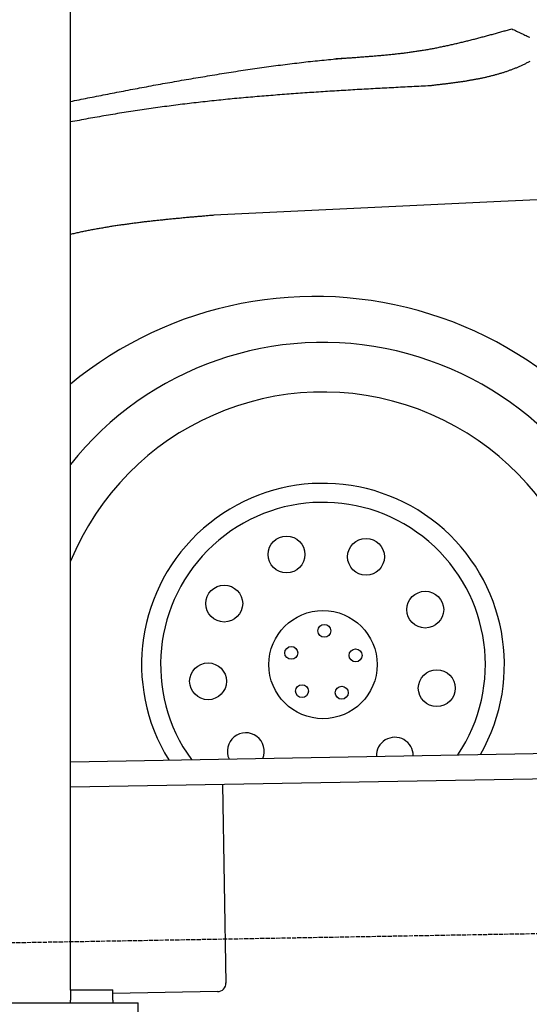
# Model space of a CAD drawing. Extents: x 1073 to 6773, y 6141 to 11466.
# Tile 3 of 53: x 1673 to 2273, y 8011 to 9172. Entities that reach past the tile are written whole.
import ezdxf

# ---------------------------------------------------------------- set-up
doc = ezdxf.new("R2010")
doc.units = 0
doc.linetypes.add('GEN3', pattern=[6.25, 5, -1.25])
doc.layers.get('0').update_dxf_attribs({"linetype": 'CONTINUOUS'})
doc.layers.add('3', color=6, linetype='GEN3')
doc.layers.add('CAR', color=10, linetype='CONTINUOUS')

msp = doc.modelspace()

# ---------------------------------------------------------------- linework, layer by layer
for p, q in [((1732.8, 8027.8), (1732.8, 10183)), ((1732.8, 8297.1), (4392.1, 8343.5)), ((4387.6, 8313.4), (1732.8, 8267.1)), ((1912, 8270.2), (1916.1, 8036.2)), ((1732.8, 8028), (1782.8, 8028)), ((1732.8, 8027.8), (1732.8, 8016)), ((1782.8, 8016), (1782.8, 8028)), ((1906.2, 8026.1), (1782.8, 8023.9)), ((1072.8, 8013), (1812.8, 8013)), ((1732.8, 8013), (1732.8, 8016)), ((1782.8, 8016), (1782.8, 8013)), ((1812.8, 7908), (1812.8, 8013))]:
    msp.add_line(p, q)
msp.add_arc((1906.1, 8036.1), 10, 271, 1)
at = {"layer": '3'}
msp.add_line((1175.3, 8075.3), (6230.4, 8163.5), dxfattribs=at)
at = {"layer": 'CAR'}
for p, q in [((4447.6, 9063.5), (2239.9, 8957.6)), ((2239.9, 8957.6), (1902, 8941.3))]:
    msp.add_line(p, q, dxfattribs=at)
for points in [[(2043.8, 9125.8, 0), (2045.1, 9125.9, 0), (2046.4, 9126, 0), (2047.8, 9126.1, 0), (2049.1, 9126.2, 0), (2050.4, 9126.3, 0), (2051.8, 9126.4, 0), (2053.1, 9126.4, 0), (2054.5, 9126.5, 0), (2055.8, 9126.6, 0), (2057.1, 9126.7, 0), (2058.5, 9126.8, 0), (2059.8, 9126.9, 0), (2061.2, 9127, 0), (2062.5, 9127, 0), (2063.8, 9127.1, 0), (2065.2, 9127.2, 0), (2066.5, 9127.3, 0), (2067.8, 9127.4, 0), (2069.2, 9127.5, 0), (2070.5, 9127.6, 0), (2071.9, 9127.7, 0), (2073.2, 9127.8, 0), (2074.5, 9127.9, 0), (2075.9, 9128, 0), (2077.2, 9128.1, 0), (2078.5, 9128.2, 0), (2079.9, 9128.3, 0), (2081.2, 9128.4, 0), (2082.6, 9128.5, 0), (2083.9, 9128.6, 0), (2085.2, 9128.7, 0), (2086.6, 9128.8, 0), (2087.9, 9128.9, 0), (2089.2, 9129, 0), (2090.6, 9129.1, 0), (2091.9, 9129.2, 0), (2093.2, 9129.4, 0), (2094.6, 9129.5, 0), (2095.9, 9129.6, 0), (2097.2, 9129.7, 0), (2098.6, 9129.8, 0), (2099.9, 9130, 0), (2101.2, 9130.1, 0), (2102.6, 9130.2, 0), (2103.9, 9130.3, 0), (2105.2, 9130.5, 0), (2106.5, 9130.6, 0), (2107.9, 9130.7, 0), (2109.2, 9130.9, 0), (2110.5, 9131, 0), (2111.9, 9131.1, 0), (2113.2, 9131.3, 0), (2114.5, 9131.4, 0), (2115.8, 9131.6, 0), (2117.2, 9131.7, 0), (2118.5, 9131.9, 0), (2119.8, 9132, 0), (2121.2, 9132.2, 0), (2122.5, 9132.3, 0), (2123.8, 9132.5, 0), (2125.1, 9132.6, 0), (2126.4, 9132.8, 0), (2127.8, 9133, 0), (2129.1, 9133.1, 0), (2130.4, 9133.3, 0), (2131.8, 9133.5, 0), (2133.1, 9133.7, 0), (2134.4, 9133.9, 0), (2135.7, 9134, 0), (2137, 9134.2, 0), (2138.4, 9134.4, 0), (2139.7, 9134.6, 0), (2141, 9134.8, 0), (2142.3, 9135, 0), (2143.6, 9135.2, 0), (2144.9, 9135.4, 0), (2146.3, 9135.6, 0), (2147.6, 9135.8, 0), (2148.9, 9136, 0), (2150.2, 9136.3, 0), (2151.5, 9136.5, 0), (2152.8, 9136.7, 0), (2154.2, 9136.9, 0), (2155.5, 9137.2, 0), (2156.8, 9137.4, 0), (2158.1, 9137.6, 0), (2159.4, 9137.9, 0), (2160.7, 9138.1, 0), (2162, 9138.4, 0), (2163.3, 9138.6, 0), (2164.7, 9138.9, 0), (2166, 9139.1, 0), (2167.3, 9139.4, 0), (2168.6, 9139.7, 0), (2169.9, 9139.9, 0), (2171.2, 9140.2, 0), (2172.5, 9140.5, 0), (2173.8, 9140.8, 0), (2175.1, 9141, 0), (2176.4, 9141.3, 0), (2177.7, 9141.6, 0), (2179, 9141.9, 0), (2180.3, 9142.2, 0), (2181.6, 9142.5, 0), (2182.9, 9142.8, 0), (2184.2, 9143.1, 0), (2185.5, 9143.4, 0), (2186.8, 9143.7, 0), (2188.1, 9144, 0), (2189.4, 9144.3, 0), (2190.7, 9144.6, 0), (2192, 9144.9, 0), (2193.3, 9145.2, 0), (2194.6, 9145.5, 0), (2195.9, 9145.8, 0), (2197.2, 9146.1, 0), (2198.5, 9146.5, 0), (2199.8, 9146.8, 0), (2201.1, 9147.1, 0), (2202.4, 9147.5, 0), (2203.7, 9147.8, 0), (2205, 9148.1, 0), (2206.3, 9148.4, 0), (2207.6, 9148.8, 0), (2208.9, 9149.1, 0), (2210.2, 9149.4, 0), (2211.5, 9149.8, 0), (2212.8, 9150.1, 0), (2214.1, 9150.5, 0), (2215.4, 9150.8, 0), (2216.7, 9151.1, 0), (2218, 9151.5, 0), (2219.3, 9151.8, 0), (2220.6, 9152.2, 0), (2221.8, 9152.5, 0), (2223.1, 9152.9, 0), (2224.4, 9153.2, 0), (2225.7, 9153.6, 0), (2227, 9153.9, 0), (2228.3, 9154.3, 0), (2229.6, 9154.6, 0), (2230.9, 9155, 0), (2232.2, 9155.4, 0), (2233.5, 9155.7, 0), (2234.8, 9156.1, 0), (2236.1, 9156.4, 0), (2237.3, 9156.8, 0), (2238.7, 9157.1, 0), (2239.9, 9157.5, 0), (2241.2, 9157.9, 0), (2242.5, 9158.2, 0), (2243.8, 9158.6, 0), (2245.1, 9158.9, 0), (2246.4, 9159.3, 0), (2247.7, 9159.7, 0), (2249, 9160, 0), (2250.3, 9160.4, 0), (2251.6, 9160.7, 0), (2252.8, 9161.1, 0)], [(2252.8, 9161.1, 0), (2254.2, 9160.4, 0), (2255.7, 9159.8, 0), (2257.1, 9159.1, 0), (2258.4, 9158.4, 0), (2259.8, 9157.7, 0), (2261.2, 9157.1, 0), (2262.7, 9156.4, 0), (2264.1, 9155.7, 0), (2265.5, 9155.1, 0), (2266.9, 9154.4, 0), (2268.3, 9153.7, 0), (2269.7, 9153.1, 0), (2271.1, 9152.4, 0), (2272.5, 9151.8, 0), (2273.9, 9151.1, 0)], [(1732.8, 9075.5, 0), (1735.3, 9076, 0), (1737.8, 9076.5, 0), (1740.4, 9077, 0), (1743, 9077.5, 0), (1745.5, 9078.1, 0), (1748.1, 9078.6, 0), (1750.7, 9079.1, 0), (1753.2, 9079.6, 0), (1755.8, 9080.1, 0), (1758.4, 9080.6, 0), (1761, 9081.1, 0), (1763.7, 9081.6, 0), (1766.3, 9082.2, 0), (1768.9, 9082.7, 0), (1771.5, 9083.2, 0), (1774.2, 9083.7, 0), (1776.8, 9084.2, 0), (1779.5, 9084.7, 0), (1782.1, 9085.3, 0), (1784.8, 9085.8, 0), (1787.4, 9086.3, 0), (1790.1, 9086.8, 0), (1792.8, 9087.3, 0), (1795.5, 9087.8, 0), (1798.2, 9088.3, 0), (1800.9, 9088.9, 0), (1803.5, 9089.4, 0), (1806.3, 9089.9, 0), (1809, 9090.4, 0), (1811.7, 9090.9, 0), (1814.4, 9091.4, 0), (1817.1, 9091.9, 0), (1819.8, 9092.4, 0), (1822.6, 9092.9, 0), (1825.3, 9093.4, 0), (1828, 9094, 0), (1830.8, 9094.5, 0), (1833.5, 9095, 0), (1836.3, 9095.5, 0), (1839, 9096, 0), (1841.8, 9096.5, 0), (1844.5, 9097, 0), (1847.3, 9097.5, 0), (1850, 9098, 0), (1852.8, 9098.4, 0), (1855.6, 9098.9, 0), (1858.3, 9099.4, 0), (1861.1, 9099.9, 0), (1863.9, 9100.4, 0), (1866.7, 9100.9, 0), (1869.4, 9101.4, 0), (1872.2, 9101.9, 0), (1875, 9102.3, 0), (1877.8, 9102.8, 0), (1880.5, 9103.3, 0), (1883.3, 9103.8, 0), (1886.1, 9104.2, 0), (1888.9, 9104.7, 0), (1891.7, 9105.1, 0), (1894.5, 9105.6, 0), (1897.2, 9106.1, 0), (1900, 9106.5, 0), (1902.8, 9107, 0), (1905.6, 9107.4, 0), (1908.4, 9107.9, 0), (1911.2, 9108.3, 0), (1914, 9108.8, 0), (1916.8, 9109.2, 0), (1919.5, 9109.7, 0), (1922.3, 9110.1, 0), (1925.1, 9110.5, 0), (1927.9, 9111, 0), (1930.7, 9111.4, 0), (1933.5, 9111.8, 0), (1936.2, 9112.2, 0), (1939, 9112.6, 0), (1941.8, 9113, 0), (1944.6, 9113.5, 0), (1947.3, 9113.9, 0), (1950.1, 9114.3, 0), (1952.9, 9114.7, 0), (1955.7, 9115.1, 0), (1958.4, 9115.5, 0), (1961.2, 9115.8, 0), (1964, 9116.2, 0), (1966.7, 9116.6, 0), (1969.5, 9117, 0), (1972.2, 9117.3, 0), (1975, 9117.7, 0), (1977.7, 9118.1, 0), (1980.5, 9118.4, 0), (1983.2, 9118.8, 0), (1985.9, 9119.1, 0), (1988.7, 9119.5, 0), (1991.4, 9119.8, 0), (1994.1, 9120.1, 0), (1996.8, 9120.5, 0), (1999.5, 9120.8, 0), (2002.2, 9121.1, 0), (2005, 9121.5, 0), (2007.7, 9121.8, 0), (2010.3, 9122.1, 0), (2013, 9122.4, 0), (2015.7, 9122.7, 0), (2018.4, 9123, 0), (2021.1, 9123.2, 0), (2023.8, 9123.5, 0), (2026.4, 9123.8, 0), (2029.1, 9124.1, 0), (2031.7, 9124.3, 0), (2034.4, 9124.6, 0), (2037, 9124.9, 0), (2039.7, 9125.1, 0), (2042.3, 9125.4, 0), (2044.9, 9125.6, 0), (2047.5, 9125.8, 0), (2050.1, 9126, 0), (2052.8, 9126.3, 0), (2055.3, 9126.5, 0), (2057.9, 9126.7, 0), (2060.5, 9126.9, 0), (2063.1, 9127.1, 0), (2065.7, 9127.3, 0), (2068.2, 9127.5, 0), (2070.8, 9127.6, 0), (2073.3, 9127.8, 0), (2075.8, 9128, 0)], [(2274.1, 9122.7, 0), (2273.2, 9122.2, 0), (2272.4, 9121.8, 0), (2271.6, 9121.3, 0), (2270.7, 9120.9, 0), (2269.8, 9120.5, 0), (2269, 9120, 0), (2268.2, 9119.6, 0), (2267.3, 9119.2, 0), (2266.4, 9118.8, 0), (2265.6, 9118.4, 0), (2264.7, 9118, 0), (2263.8, 9117.6, 0), (2263, 9117.2, 0), (2262.1, 9116.8, 0), (2261.2, 9116.4, 0), (2260.4, 9116, 0), (2259.5, 9115.7, 0), (2258.6, 9115.3, 0), (2257.8, 9114.9, 0), (2256.9, 9114.6, 0), (2256, 9114.2, 0), (2255.1, 9113.9, 0), (2254.2, 9113.5, 0), (2253.3, 9113.2, 0), (2252.5, 9112.8, 0), (2251.6, 9112.5, 0), (2250.7, 9112.2, 0), (2249.8, 9111.9, 0), (2248.9, 9111.5, 0), (2248, 9111.2, 0), (2247.1, 9110.9, 0), (2246.2, 9110.6, 0), (2245.3, 9110.3, 0), (2244.4, 9110, 0), (2243.5, 9109.7, 0), (2242.6, 9109.4, 0), (2241.7, 9109.1, 0), (2240.8, 9108.8, 0), (2239.8, 9108.6, 0), (2238.9, 9108.3, 0), (2238, 9108, 0), (2237.1, 9107.8, 0), (2236.2, 9107.5, 0), (2235.3, 9107.2, 0), (2234.3, 9107, 0), (2233.4, 9106.7, 0), (2232.5, 9106.5, 0), (2231.6, 9106.2, 0), (2230.7, 9106, 0), (2229.7, 9105.7, 0), (2228.8, 9105.5, 0), (2227.9, 9105.3, 0), (2226.9, 9105, 0), (2226, 9104.8, 0), (2225.1, 9104.6, 0), (2224.1, 9104.4, 0), (2223.2, 9104.1, 0), (2222.3, 9103.9, 0), (2221.3, 9103.7, 0), (2220.4, 9103.5, 0), (2219.4, 9103.3, 0), (2218.5, 9103.1, 0), (2217.6, 9102.9, 0), (2216.6, 9102.7, 0), (2215.7, 9102.5, 0), (2214.7, 9102.3, 0), (2213.8, 9102.1, 0), (2212.8, 9101.9, 0), (2211.9, 9101.8, 0), (2210.9, 9101.6, 0), (2210, 9101.4, 0), (2209, 9101.2, 0), (2208.1, 9101, 0), (2207.1, 9100.9, 0), (2206.2, 9100.7, 0), (2205.2, 9100.5, 0), (2204.3, 9100.4, 0), (2203.3, 9100.2, 0), (2202.3, 9100, 0), (2201.4, 9099.9, 0), (2200.4, 9099.7, 0), (2199.5, 9099.5, 0), (2198.5, 9099.4, 0), (2197.5, 9099.2, 0), (2196.6, 9099.1, 0), (2195.6, 9099, 0), (2194.7, 9098.8, 0), (2193.7, 9098.6, 0), (2192.7, 9098.5, 0), (2191.8, 9098.4, 0), (2190.8, 9098.2, 0), (2189.8, 9098.1, 0), (2188.8, 9098, 0), (2187.9, 9097.8, 0), (2186.9, 9097.7, 0), (2185.9, 9097.5, 0), (2185, 9097.4, 0), (2184, 9097.3, 0), (2183, 9097.1, 0), (2182.1, 9097, 0), (2181.1, 9096.9, 0), (2180.1, 9096.8, 0), (2179.1, 9096.6, 0), (2178.2, 9096.5, 0), (2177.2, 9096.4, 0), (2176.2, 9096.3, 0), (2175.2, 9096.2, 0), (2174.3, 9096, 0), (2173.3, 9095.9, 0), (2172.3, 9095.8, 0), (2171.3, 9095.7, 0), (2170.4, 9095.6, 0), (2169.4, 9095.5, 0), (2168.4, 9095.3, 0), (2167.4, 9095.2, 0), (2166.5, 9095.1, 0), (2165.5, 9095, 0), (2164.5, 9094.9, 0), (2163.5, 9094.8, 0), (2162.6, 9094.6, 0), (2161.6, 9094.5, 0), (2160.6, 9094.4, 0), (2159.6, 9094.3, 0), (2158.6, 9094.2, 0), (2157.7, 9094.1, 0), (2156.7, 9094, 0)], [(2156.7, 9094, 0), (2154, 9093.8, 0), (2151.3, 9093.7, 0), (2148.6, 9093.5, 0), (2145.9, 9093.4, 0), (2143.2, 9093.3, 0), (2140.6, 9093.1, 0), (2137.9, 9093, 0), (2135.2, 9092.9, 0), (2132.5, 9092.7, 0), (2129.8, 9092.6, 0), (2127.1, 9092.4, 0), (2124.5, 9092.3, 0), (2121.8, 9092.2, 0), (2119.1, 9092, 0), (2116.4, 9091.9, 0), (2113.7, 9091.7, 0), (2111, 9091.6, 0), (2108.3, 9091.5, 0), (2105.7, 9091.3, 0), (2103, 9091.2, 0), (2100.3, 9091, 0), (2097.6, 9090.9, 0), (2094.9, 9090.7, 0), (2092.2, 9090.6, 0), (2089.6, 9090.4, 0), (2086.9, 9090.3, 0), (2084.2, 9090.1, 0), (2081.5, 9090, 0), (2078.8, 9089.9, 0), (2076.1, 9089.7, 0), (2073.5, 9089.5, 0), (2070.8, 9089.4, 0), (2068.1, 9089.2, 0), (2065.4, 9089.1, 0), (2062.7, 9088.9, 0), (2060, 9088.8, 0), (2057.4, 9088.6, 0), (2054.7, 9088.5, 0), (2052, 9088.3, 0), (2049.3, 9088.1, 0), (2046.6, 9088, 0), (2044, 9087.8, 0), (2041.3, 9087.6, 0), (2038.6, 9087.5, 0), (2035.9, 9087.3, 0), (2033.2, 9087.1, 0), (2030.5, 9087, 0), (2027.9, 9086.8, 0), (2025.2, 9086.6, 0), (2022.5, 9086.4, 0), (2019.8, 9086.2, 0), (2017.2, 9086.1, 0), (2014.5, 9085.9, 0), (2011.8, 9085.7, 0), (2009.1, 9085.5, 0), (2006.4, 9085.3, 0), (2003.8, 9085.1, 0), (2001.1, 9085, 0), (1998.4, 9084.8, 0), (1995.7, 9084.6, 0), (1993, 9084.4, 0), (1990.4, 9084.2, 0), (1987.7, 9084, 0), (1985, 9083.8, 0), (1982.3, 9083.6, 0), (1979.7, 9083.4, 0), (1977, 9083.2, 0), (1974.3, 9083, 0), (1971.7, 9082.7, 0), (1969, 9082.5, 0), (1966.3, 9082.3, 0), (1963.6, 9082.1, 0), (1961, 9081.9, 0), (1958.3, 9081.6, 0), (1955.6, 9081.4, 0), (1952.9, 9081.2, 0), (1950.3, 9081, 0), (1947.6, 9080.7, 0), (1944.9, 9080.5, 0), (1942.2, 9080.2, 0), (1939.6, 9080, 0), (1936.9, 9079.8, 0), (1934.2, 9079.5, 0), (1931.6, 9079.3, 0), (1928.9, 9079, 0), (1926.2, 9078.8, 0), (1923.6, 9078.5, 0), (1920.9, 9078.2, 0), (1918.2, 9078, 0), (1915.6, 9077.7, 0), (1912.9, 9077.5, 0), (1910.2, 9077.2, 0), (1907.6, 9076.9, 0), (1904.9, 9076.6, 0), (1902.2, 9076.4, 0), (1899.6, 9076.1, 0), (1896.9, 9075.8, 0), (1894.2, 9075.5, 0), (1891.6, 9075.2, 0), (1888.9, 9074.9, 0), (1886.3, 9074.6, 0), (1883.6, 9074.3, 0), (1880.9, 9074, 0), (1878.3, 9073.7, 0), (1875.6, 9073.4, 0), (1873, 9073.1, 0), (1870.3, 9072.8, 0), (1867.7, 9072.4, 0), (1865, 9072.1, 0), (1862.3, 9071.8, 0), (1859.7, 9071.4, 0), (1857, 9071.1, 0), (1854.4, 9070.8, 0), (1851.7, 9070.4, 0), (1849.1, 9070.1, 0), (1846.4, 9069.7, 0), (1843.8, 9069.4, 0), (1841.1, 9069, 0), (1838.4, 9068.7, 0), (1835.8, 9068.3, 0), (1833.1, 9067.9, 0), (1830.5, 9067.5, 0), (1827.8, 9067.2, 0), (1825.2, 9066.8, 0), (1822.5, 9066.4, 0), (1819.9, 9066, 0), (1817.2, 9065.6, 0), (1814.6, 9065.2, 0), (1812, 9064.8, 0), (1809.3, 9064.4, 0), (1806.7, 9064, 0), (1804, 9063.6, 0), (1801.4, 9063.2, 0), (1798.7, 9062.8, 0), (1796.1, 9062.4, 0), (1793.4, 9061.9, 0), (1790.8, 9061.5, 0), (1788.2, 9061.1, 0), (1785.5, 9060.6, 0), (1782.9, 9060.2, 0), (1780.2, 9059.8, 0), (1777.6, 9059.3, 0), (1775, 9058.9, 0), (1772.3, 9058.4, 0), (1769.7, 9058, 0), (1767, 9057.5, 0), (1764.4, 9057, 0), (1761.8, 9056.6, 0), (1759.1, 9056.1, 0), (1756.5, 9055.6, 0), (1753.8, 9055.2, 0), (1751.2, 9054.7, 0), (1748.6, 9054.2, 0), (1746, 9053.7, 0), (1743.3, 9053.2, 0), (1740.7, 9052.8, 0), (1738, 9052.3, 0), (1735.4, 9051.8, 0), (1732.8, 9051.3, 0)], [(1902, 8941.4, 0), (1900.7, 8941.2, 0), (1899.3, 8941.1, 0), (1898, 8941, 0), (1896.6, 8940.9, 0), (1895.3, 8940.8, 0), (1893.9, 8940.6, 0), (1892.6, 8940.5, 0), (1891.2, 8940.4, 0), (1889.9, 8940.3, 0), (1888.5, 8940.2, 0), (1887.2, 8940, 0), (1885.8, 8939.9, 0), (1884.5, 8939.8, 0), (1883.1, 8939.7, 0), (1881.8, 8939.6, 0), (1880.4, 8939.5, 0), (1879, 8939.3, 0), (1877.7, 8939.2, 0), (1876.3, 8939.1, 0), (1875, 8939, 0), (1873.7, 8938.9, 0), (1872.3, 8938.7, 0), (1870.9, 8938.6, 0), (1869.6, 8938.5, 0), (1868.2, 8938.4, 0), (1866.9, 8938.2, 0), (1865.5, 8938.1, 0), (1864.2, 8938, 0), (1862.8, 8937.9, 0), (1861.5, 8937.7, 0), (1860.1, 8937.6, 0), (1858.8, 8937.5, 0), (1857.5, 8937.4, 0), (1856.1, 8937.2, 0), (1854.8, 8937.1, 0), (1853.4, 8937, 0), (1852, 8936.8, 0), (1850.7, 8936.7, 0), (1849.4, 8936.6, 0), (1848, 8936.4, 0), (1846.7, 8936.3, 0), (1845.3, 8936.2, 0), (1844, 8936, 0), (1842.6, 8935.9, 0), (1841.3, 8935.7, 0), (1839.9, 8935.6, 0), (1838.6, 8935.5, 0), (1837.2, 8935.3, 0), (1835.9, 8935.2, 0), (1834.6, 8935, 0), (1833.2, 8934.9, 0), (1831.9, 8934.7, 0), (1830.5, 8934.6, 0), (1829.2, 8934.4, 0), (1827.8, 8934.3, 0), (1826.5, 8934.1, 0), (1825.2, 8934, 0), (1823.8, 8933.8, 0), (1822.5, 8933.7, 0), (1821.2, 8933.5, 0), (1819.8, 8933.4, 0), (1818.5, 8933.2, 0), (1817.1, 8933, 0), (1815.8, 8932.9, 0), (1814.5, 8932.7, 0), (1813.1, 8932.5, 0), (1811.8, 8932.4, 0), (1810.5, 8932.2, 0), (1809.1, 8932, 0), (1807.8, 8931.9, 0), (1806.4, 8931.7, 0), (1805.1, 8931.5, 0), (1803.8, 8931.3, 0), (1802.4, 8931.2, 0), (1801.1, 8931, 0), (1799.8, 8930.8, 0), (1798.5, 8930.6, 0), (1797.1, 8930.4, 0), (1795.8, 8930.2, 0), (1794.5, 8930.1, 0), (1793.1, 8929.9, 0), (1791.8, 8929.7, 0), (1790.5, 8929.5, 0), (1789.2, 8929.3, 0), (1787.8, 8929.1, 0), (1786.5, 8928.9, 0), (1785.2, 8928.7, 0), (1783.8, 8928.5, 0), (1782.5, 8928.3, 0), (1781.2, 8928.1, 0), (1779.9, 8927.9, 0), (1778.6, 8927.6, 0), (1777.2, 8927.4, 0), (1775.9, 8927.2, 0), (1774.6, 8927, 0), (1773.3, 8926.8, 0), (1772, 8926.6, 0), (1770.6, 8926.3, 0), (1769.3, 8926.1, 0), (1768, 8925.9, 0), (1766.7, 8925.6, 0), (1765.4, 8925.4, 0), (1764.1, 8925.2, 0), (1762.8, 8924.9, 0), (1761.4, 8924.7, 0), (1760.1, 8924.5, 0), (1758.8, 8924.2, 0), (1757.5, 8924, 0), (1756.2, 8923.7, 0), (1754.9, 8923.5, 0), (1753.6, 8923.2, 0), (1752.3, 8923, 0), (1751, 8922.7, 0), (1749.7, 8922.4, 0), (1748.4, 8922.2, 0), (1747.1, 8921.9, 0), (1745.8, 8921.6, 0), (1744.5, 8921.4, 0), (1743.2, 8921.1, 0), (1741.9, 8920.8, 0), (1740.6, 8920.5, 0), (1739.3, 8920.2, 0), (1738, 8919.9, 0), (1736.7, 8919.6, 0), (1735.4, 8919.4, 0), (1734.1, 8919.1, 0), (1732.8, 8918.8, 0)]]:
    msp.add_polyline3d(points, dxfattribs=at)
for centre, radius in [((1987.5, 8541.5), 21.7), ((2081.1, 8538.7), 21.7), ((1914.1, 8483.5), 21.7), ((2150.9, 8476.4), 21.7), ((2030.4, 8411.6), 63.8), ((2032, 8451.4), 7.59), ((1993, 8425.4), 7.59), ((2068.8, 8422.4), 7.59), ((1895, 8391.9), 21.7), ((2164.4, 8383.8), 21.7), ((2005.7, 8380.3), 7.59), ((2052.5, 8378.4), 7.59)]:
    msp.add_circle(centre, radius, dxfattribs=at)
for centre, radius, start, end in [((2020.9, 8392.8), 452.8, 15.714, 129.508), ((2030.4, 8411.6), 379.8, 12.0218, 141.5976), ((2030.4, 8411.6), 321.3, 341.1118, 157.8779), ((2030.4, 8411.6), 213.7, 330.2484, 211.7516), ((2030.4, 8411.6), 191.3, 326.1577, 215.8423), ((1939.4, 8309.5), 21.7, 337.055, 204.945), ((2115.1, 8304.2), 21.7, 359.8651, 182.1349)]:
    msp.add_arc(centre, radius, start, end, dxfattribs=at)

doc.saveas('drawing.dxf')
